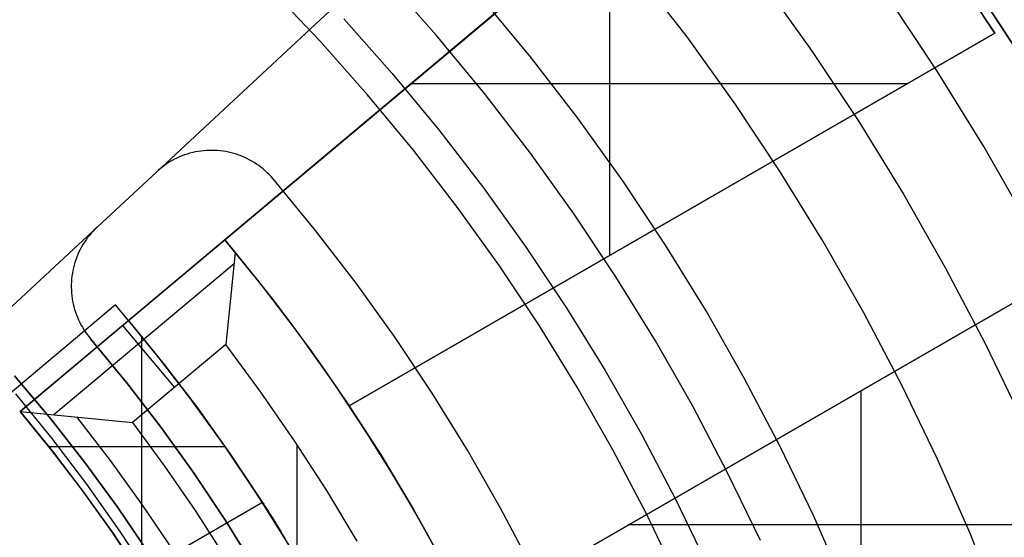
# Model space of a CAD drawing. Header units: millimetres. Extents: x 8929 to 10091, y -2708 to -1691.
# Tile 137 of 196: x 9525.29 to 9537.46, y -2046.81 to -2040.41. Entities that reach past the tile are written whole.
import ezdxf

# ---------------------------------------------------------------- set-up
doc = ezdxf.new("R2010")
doc.units = ezdxf.units.MM
for name, color, linetype in [('1', 7, 'Continuous'), ('COLOR EXT', 7, 'Continuous'), ('luz', 7, 'Continuous'), ('PLASTICO NEGRO', 7, 'Continuous')]:
    doc.layers.add(name, color=color, linetype=linetype)

msp = doc.modelspace()

# ---------------------------------------------------------------- linework, layer by layer
at = {"layer": '1', "color": 7, "true_color": 0xf4f4f4}
for p, q in [((9525.673, -2045.343, 206.567), (9525.229, -2044.814, 206.567)), ((9525.229, -2044.814, 208.385), (9525.673, -2045.343, 208.385)), ((9525.673, -2045.343, 207.476), (9525.229, -2044.814, 207.476)), ((9526.098, -2045.886, 206.567), (9525.673, -2045.343, 206.567)), ((9525.673, -2045.343, 208.385), (9526.098, -2045.886, 208.385)), ((9526.098, -2045.886, 207.476), (9525.673, -2045.343, 207.476)), ((9526.505, -2046.444, 206.567), (9526.098, -2045.886, 206.567)), ((9526.098, -2045.886, 208.385), (9526.505, -2046.444, 208.385)), ((9526.505, -2046.444, 207.476), (9526.098, -2045.886, 207.476)), ((9526.892, -2047.016, 206.567), (9526.505, -2046.444, 206.567)), ((9526.505, -2046.444, 208.385), (9526.892, -2047.016, 208.385)), ((9526.892, -2047.016, 207.476), (9526.505, -2046.444, 207.476))]:
    msp.add_line(p, q, dxfattribs=at)
at = {"layer": '1', "color": 7, "true_color": 0xffffff}
for p, q in [((9525.692, -2045.59, 44.653), (9525.243, -2045.037, 44.653)), ((9526.122, -2046.157, 44.653), (9525.692, -2045.59, 44.653)), ((9526.533, -2046.74, 44.653), (9526.122, -2046.157, 44.653)), ((9526.923, -2047.335, 44.653), (9526.533, -2046.74, 44.653))]:
    msp.add_line(p, q, dxfattribs=at)
at = {"layer": 'COLOR EXT', "color": 30, "true_color": 0xff8d00}
for p, q in [((9526.637, -2044.131, 20.104), (9534.872, -2037.221, 20.104)), ((9534.872, -2037.221, 26.904), (9527.825, -2043.135, 26.904)), ((9532.583, -2043.327, 26.904), (9532.583, -2039.142, 26.904)), ((9536.72, -2039.646, 29.904), (9537.342, -2040.58, 29.904)), ((9537.342, -2040.58, 26.904), (9536.765, -2039.711, 26.904)), ((9529.363, -2045.187, 26.904), (9537.342, -2040.58, 26.904)), ((9537.342, -2040.58, 29.904), (9529.363, -2045.187, 29.904)), ((9537.342, -2040.58, 28.404), (9529.363, -2045.187, 28.404)), ((9537.342, -2040.58, 29.904), (9537.342, -2040.58, 26.904)), ((9530.085, -2041.239, 20.104), (9530.085, -2041.239, 26.904)), ((9536.261, -2041.204, 26.904), (9530.126, -2041.204, 26.904)), ((9533.352, -2042.883, 26.904), (9533.352, -2042.883, 29.904)), ((9527.825, -2043.135, 33.904), (9525.297, -2045.256, 33.904)), ((9526.637, -2044.131, 27.004), (9527.825, -2043.135, 27.004)), ((9527.825, -2043.135, 26.904), (9527.825, -2043.135, 33.904)), ((9527.825, -2043.135, 26.904), (9528.23, -2043.632, 26.904)), ((9527.825, -2043.135, 33.904), (9527.953, -2043.289, 34.104)), ((9528.291, -2043.709, 30.504), (9527.825, -2043.135, 30.504)), ((9530.863, -2047.785, 29.904), (9538.842, -2043.178, 29.904)), ((9538.842, -2043.178, 26.904), (9530.863, -2047.785, 26.904)), ((9530.863, -2047.785, 28.404), (9538.842, -2043.178, 28.404)), ((9527.953, -2043.289, 34.104), (9527.838, -2044.429, 34.904)), ((9527.953, -2043.289, 34.104), (9528.435, -2043.893, 34.104)), ((9525.714, -2045.294, 34.201), (9527.94, -2043.426, 34.201)), ((9528.23, -2043.632, 26.904), (9528.622, -2044.14, 26.904)), ((9528.739, -2044.297, 30.504), (9528.291, -2043.709, 30.504)), ((9526.476, -2043.94, 16.604), (9523.411, -2046.512, 16.604)), ((9526.476, -2043.94, 20.104), (9523.411, -2046.512, 20.104)), ((9526.476, -2043.94, 18.354), (9523.411, -2046.512, 18.354)), ((9526.637, -2044.131, 20.104), (9526.476, -2043.94, 20.104)), ((9526.476, -2043.94, 16.604), (9526.476, -2043.94, 20.104)), ((9526.945, -2044.507, 16.604), (9526.476, -2043.94, 16.604)), ((9528.435, -2043.893, 34.104), (9528.896, -2044.514, 34.104)), ((9525.297, -2045.256, 31.904), (9526.637, -2044.131, 31.904)), ((9527.207, -2044.959, 34.904), (9526.564, -2044.192, 33.904)), ((9526.637, -2044.131, 31.904), (9526.637, -2044.131, 20.104)), ((9526.637, -2044.131, 31.904), (9527.078, -2044.674, 31.904)), ((9527.073, -2044.667, 24.254), (9526.637, -2044.131, 24.254)), ((9528.622, -2044.14, 26.904), (9528.999, -2044.658, 26.904)), ((9526.795, -2044.32, 31.904), (9526.795, -2047.247, 31.904)), ((9529.168, -2044.899, 30.504), (9528.739, -2044.297, 30.504)), ((9527.838, -2044.429, 34.904), (9526.687, -2045.395, 34.904)), ((9528.273, -2045.017, 34.904), (9527.838, -2044.429, 34.904)), ((9527.396, -2045.088, 16.604), (9526.945, -2044.507, 16.604)), ((9528.896, -2044.514, 34.104), (9529.337, -2045.149, 34.104)), ((9527.491, -2045.216, 24.254), (9527.073, -2044.667, 24.254)), ((9527.078, -2044.674, 31.904), (9527.501, -2045.23, 31.904)), ((9528.999, -2044.658, 26.904), (9529.363, -2045.187, 26.904)), ((9529.577, -2045.515, 30.504), (9529.168, -2044.899, 30.504)), ((9528.689, -2045.619, 34.904), (9528.273, -2045.017, 34.904)), ((9535.689, -2048.753, 26.904), (9535.689, -2044.998, 26.904)), ((9527.826, -2045.685, 16.604), (9527.396, -2045.088, 16.604)), ((9529.337, -2045.149, 34.104), (9529.757, -2045.799, 34.104)), ((9529.363, -2045.187, 29.904), (9529.363, -2045.187, 26.904)), ((9529.769, -2045.818, 29.904), (9529.363, -2045.187, 29.904)), ((9525.69, -2045.739, 31.904), (9525.297, -2045.256, 31.904)), ((9525.297, -2045.256, 33.904), (9525.697, -2045.749, 33.904)), ((9525.297, -2045.256, 31.904), (9525.297, -2045.256, 33.904)), ((9525.297, -2045.256, 33.904), (9526.687, -2045.395, 34.904)), ((9525.297, -2045.256, 32.653), (9525.697, -2045.749, 32.653)), ((9526.414, -2045.863, 34.404), (9525.997, -2045.321, 34.404)), ((9527.891, -2045.778, 24.254), (9527.491, -2045.216, 24.254)), ((9527.501, -2045.23, 31.904), (9527.906, -2045.8, 31.904)), ((9526.687, -2045.395, 34.904), (9527.082, -2045.931, 34.904)), ((9529.967, -2046.143, 30.504), (9529.577, -2045.515, 30.504)), ((9534.852, -2045.481, 26.904), (9534.852, -2045.481, 29.904)), ((9528.236, -2046.295, 16.604), (9527.826, -2045.685, 16.604)), ((9529.086, -2046.234, 34.904), (9528.689, -2045.619, 34.904)), ((9528.722, -2048.646, 34.904), (9528.722, -2045.668, 34.904)), ((9527.833, -2045.695, 31.904), (9525.655, -2045.695, 31.904)), ((9526.067, -2046.234, 31.904), (9525.69, -2045.739, 31.904)), ((9525.697, -2045.749, 33.904), (9526.081, -2046.254, 33.904)), ((9525.697, -2045.749, 32.653), (9526.081, -2046.254, 32.653)), ((9528.273, -2046.353, 24.254), (9527.891, -2045.778, 24.254)), ((9527.906, -2045.8, 31.904), (9528.292, -2046.382, 31.904)), ((9529.757, -2045.799, 34.104), (9530.154, -2046.462, 34.104)), ((9526.814, -2046.418, 34.404), (9526.414, -2045.863, 34.404)), ((9527.082, -2045.931, 34.904), (9527.46, -2046.48, 34.904)), ((9530.154, -2046.462, 29.904), (9529.769, -2045.818, 29.904)), ((9530.337, -2046.783, 30.504), (9529.967, -2046.143, 30.504)), ((9526.429, -2046.741, 31.904), (9526.067, -2046.234, 31.904)), ((9526.081, -2046.254, 33.904), (9526.45, -2046.77, 33.904)), ((9526.081, -2046.254, 32.653), (9526.45, -2046.77, 32.653)), ((9528.625, -2046.92, 16.604), (9528.236, -2046.295, 16.604)), ((9529.462, -2046.862, 34.904), (9529.086, -2046.234, 34.904)), ((9528.292, -2046.382, 31.904), (9526.775, -2047.258, 31.904)), ((9527.195, -2046.986, 34.404), (9526.814, -2046.418, 34.404)), ((9528.637, -2046.939, 24.254), (9528.273, -2046.353, 24.254)), ((9528.292, -2046.382, 31.904), (9528.307, -2046.404, 31.87)), ((9528.307, -2046.404, 31.87), (9528.322, -2046.427, 31.837)), ((9527.46, -2046.48, 34.904), (9527.82, -2047.04, 34.904)), ((9528.322, -2046.427, 31.837), (9528.337, -2046.451, 31.805)), ((9528.337, -2046.451, 31.805), (9528.353, -2046.476, 31.774)), ((9528.353, -2046.476, 31.774), (9528.37, -2046.502, 31.744)), ((9528.37, -2046.502, 31.744), (9528.387, -2046.529, 31.715)), ((9528.387, -2046.529, 31.715), (9528.404, -2046.557, 31.687)), ((9530.154, -2046.462, 34.104), (9530.53, -2047.138, 34.104)), ((9530.519, -2047.118, 29.904), (9530.154, -2046.462, 29.904)), ((9528.404, -2046.557, 31.687), (9528.422, -2046.585, 31.66)), ((9528.422, -2046.585, 31.66), (9528.441, -2046.615, 31.635)), ((9528.441, -2046.615, 31.635), (9528.459, -2046.645, 31.611)), ((9528.459, -2046.645, 31.611), (9528.478, -2046.675, 31.588)), ((9540.392, -2046.66, 26.904), (9532.81, -2046.66, 26.904)), ((9526.775, -2047.258, 31.904), (9526.429, -2046.741, 31.904)), ((9526.45, -2046.77, 33.904), (9526.801, -2047.299, 33.904)), ((9526.45, -2046.77, 32.653), (9526.801, -2047.299, 32.653)), ((9528.478, -2046.675, 31.588), (9528.498, -2046.707, 31.566)), ((9528.498, -2046.707, 31.566), (9528.517, -2046.739, 31.545)), ((9528.517, -2046.739, 31.545), (9528.537, -2046.772, 31.526)), ((9528.537, -2046.772, 31.526), (9528.557, -2046.805, 31.508)), ((9530.686, -2047.435, 30.504), (9530.337, -2046.783, 30.504)), ((9528.557, -2046.805, 31.508), (9528.578, -2046.839, 31.492))]:
    msp.add_line(p, q, dxfattribs=at)
at = {"layer": 'luz', "color": 7, "true_color": 0xffffff}
for p, q in [((9533.538, -2040.626, -20.817), (9532.92, -2039.823, -20.817)), ((9530.444, -2040.609, -19.778), (9529.828, -2039.913, -19.778)), ((9534.464, -2039.939, -20.509), (9535.077, -2040.795, -20.509)), ((9528.999, -2040.673, -19.742), (9528.385, -2040.027, -19.742)), ((9531.605, -2040.872, -20.092), (9530.997, -2040.136, -20.092)), ((9536.631, -2041.05, -20.202), (9536.026, -2040.14, -20.202)), ((9529.296, -2040.4, -19.778), (9529.896, -2041.078, -19.778)), ((9529.59, -2041.34, -19.742), (9528.999, -2040.673, -19.742)), ((9531.036, -2041.326, -19.778), (9530.444, -2040.609, -19.778)), ((9534.128, -2041.45, -20.817), (9533.538, -2040.626, -20.817)), ((9535.077, -2040.795, -20.509), (9535.66, -2041.671, -20.509)), ((9532.187, -2041.629, -20.092), (9531.605, -2040.872, -20.092)), ((9537.204, -2041.98, -20.202), (9536.631, -2041.05, -20.202)), ((9529.896, -2041.078, -19.778), (9530.472, -2041.775, -19.778)), ((9530.157, -2042.027, -19.742), (9529.59, -2041.34, -19.742)), ((9531.604, -2042.063, -19.778), (9531.036, -2041.326, -19.778)), ((9534.689, -2042.293, -20.817), (9534.128, -2041.45, -20.817)), ((9532.743, -2042.406, -20.092), (9532.187, -2041.629, -20.092)), ((9535.66, -2041.671, -20.509), (9536.213, -2042.568, -20.509)), ((9530.472, -2041.775, -19.778), (9531.024, -2042.493, -19.778)), ((9530.701, -2042.733, -19.742), (9530.157, -2042.027, -19.742)), ((9537.745, -2042.929, -20.202), (9537.204, -2041.98, -20.202)), ((9532.145, -2042.819, -19.778), (9531.604, -2042.063, -19.778)), ((9535.221, -2043.156, -20.817), (9534.689, -2042.293, -20.817)), ((9531.024, -2042.493, -19.778), (9531.551, -2043.228, -19.778)), ((9533.272, -2043.201, -20.092), (9532.743, -2042.406, -20.092)), ((9536.213, -2042.568, -20.509), (9536.734, -2043.483, -20.509)), ((9531.219, -2043.457, -19.742), (9530.701, -2042.733, -19.742)), ((9532.66, -2043.593, -19.778), (9532.145, -2042.819, -19.778)), ((9531.551, -2043.228, -19.778), (9532.052, -2043.982, -19.778)), ((9533.773, -2044.014, -20.092), (9533.272, -2043.201, -20.092)), ((9535.722, -2044.036, -20.817), (9535.221, -2043.156, -20.817)), ((9531.713, -2044.199, -19.742), (9531.219, -2043.457, -19.742)), ((9536.734, -2043.483, -20.509), (9537.223, -2044.415, -20.509)), ((9533.148, -2044.385, -19.778), (9532.66, -2043.593, -19.778)), ((9532.052, -2043.982, -19.778), (9532.527, -2044.752, -19.778)), ((9534.246, -2044.844, -20.092), (9533.773, -2044.014, -20.092)), ((9536.193, -2044.933, -20.817), (9535.722, -2044.036, -20.817)), ((9532.18, -2044.958, -19.742), (9531.713, -2044.199, -19.742)), ((9533.608, -2045.193, -19.778), (9533.148, -2044.385, -19.778)), ((9537.223, -2044.415, -20.509), (9537.68, -2045.364, -20.509)), ((9532.527, -2044.752, -19.778), (9532.975, -2045.539, -19.778)), ((9532.622, -2045.732, -19.742), (9532.18, -2044.958, -19.742)), ((9534.69, -2045.689, -20.092), (9534.246, -2044.844, -20.092)), ((9536.633, -2045.846, -20.817), (9536.193, -2044.933, -20.817)), ((9534.04, -2046.016, -19.778), (9533.608, -2045.193, -19.778)), ((9532.975, -2045.539, -19.778), (9533.396, -2046.34, -19.778)), ((9535.104, -2046.55, -20.092), (9534.69, -2045.689, -20.092)), ((9533.036, -2046.521, -19.742), (9532.622, -2045.732, -19.742)), ((9537.04, -2046.773, -20.817), (9536.633, -2045.846, -20.817)), ((9534.444, -2046.854, -19.778), (9534.04, -2046.016, -19.778)), ((9533.396, -2046.34, -19.778), (9533.789, -2047.155, -19.778)), ((9533.422, -2047.324, -19.742), (9533.036, -2046.521, -19.742)), ((9535.489, -2047.424, -20.092), (9535.104, -2046.55, -20.092)), ((9537.416, -2047.714, -20.817), (9537.04, -2046.773, -20.817))]:
    msp.add_line(p, q, dxfattribs=at)
at = {"layer": 'PLASTICO NEGRO', "color": 254, "true_color": 0xcad1ee}
for p, q in [((9533.855, -2035.898, 29.904), (9526.98, -2042.296, 29.904)), ((9533.855, -2035.898, 31.404), (9526.98, -2042.296, 31.404)), ((9537.62, -2040.804, 29.904), (9537.006, -2039.86, 29.904)), ((9537.006, -2039.86, 31.404), (9537.62, -2040.804, 31.404)), ((9537.006, -2039.86, 29.904), (9537.62, -2040.804, 29.904)), ((9527.53, -2042.037, 29.904), (9527.496, -2042.042, 29.904)), ((9527.53, -2042.037, 31.404), (9527.496, -2042.042, 31.404)), ((9527.53, -2042.037, 30.654), (9527.496, -2042.042, 30.654)), ((9527.564, -2042.033, 29.904), (9527.53, -2042.037, 29.904)), ((9527.564, -2042.033, 31.404), (9527.53, -2042.037, 31.404)), ((9527.564, -2042.033, 30.654), (9527.53, -2042.037, 30.654)), ((9527.599, -2042.03, 29.904), (9527.564, -2042.033, 29.904)), ((9527.599, -2042.03, 31.404), (9527.564, -2042.033, 31.404)), ((9527.599, -2042.03, 30.654), (9527.564, -2042.033, 30.654)), ((9527.633, -2042.028, 29.904), (9527.599, -2042.03, 29.904)), ((9527.633, -2042.028, 31.404), (9527.599, -2042.03, 31.404)), ((9527.633, -2042.028, 30.654), (9527.599, -2042.03, 30.654)), ((9527.667, -2042.028, 29.904), (9527.633, -2042.028, 29.904)), ((9527.667, -2042.028, 31.404), (9527.633, -2042.028, 31.404)), ((9527.667, -2042.028, 30.654), (9527.633, -2042.028, 30.654)), ((9527.702, -2042.029, 29.904), (9527.667, -2042.028, 29.904)), ((9527.702, -2042.029, 31.404), (9527.667, -2042.028, 31.404)), ((9527.702, -2042.029, 30.654), (9527.667, -2042.028, 30.654)), ((9527.736, -2042.031, 29.904), (9527.702, -2042.029, 29.904)), ((9527.736, -2042.031, 31.404), (9527.702, -2042.029, 31.404)), ((9527.736, -2042.031, 30.654), (9527.702, -2042.029, 30.654)), ((9527.77, -2042.034, 29.904), (9527.736, -2042.031, 29.904)), ((9527.77, -2042.034, 31.404), (9527.736, -2042.031, 31.404)), ((9527.77, -2042.034, 30.654), (9527.736, -2042.031, 30.654)), ((9527.804, -2042.038, 29.904), (9527.77, -2042.034, 29.904)), ((9527.804, -2042.038, 31.404), (9527.77, -2042.034, 31.404)), ((9527.804, -2042.038, 30.654), (9527.77, -2042.034, 30.654)), ((9527.838, -2042.044, 29.904), (9527.804, -2042.038, 29.904)), ((9527.838, -2042.044, 31.404), (9527.804, -2042.038, 31.404)), ((9527.838, -2042.044, 30.654), (9527.804, -2042.038, 30.654)), ((9527.174, -2042.155, 29.904), (9527.144, -2042.172, 29.904)), ((9527.174, -2042.155, 31.404), (9527.144, -2042.172, 31.404)), ((9527.174, -2042.155, 30.654), (9527.144, -2042.172, 30.654)), ((9527.204, -2042.139, 29.904), (9527.174, -2042.155, 29.904)), ((9527.204, -2042.139, 31.404), (9527.174, -2042.155, 31.404)), ((9527.204, -2042.139, 30.654), (9527.174, -2042.155, 30.654)), ((9527.235, -2042.123, 29.904), (9527.204, -2042.139, 29.904)), ((9527.235, -2042.123, 31.404), (9527.204, -2042.139, 31.404)), ((9527.235, -2042.123, 30.654), (9527.204, -2042.139, 30.654)), ((9527.266, -2042.109, 29.904), (9527.235, -2042.123, 29.904)), ((9527.266, -2042.109, 31.404), (9527.235, -2042.123, 31.404)), ((9527.266, -2042.109, 30.654), (9527.235, -2042.123, 30.654)), ((9527.298, -2042.096, 29.904), (9527.266, -2042.109, 29.904)), ((9527.298, -2042.096, 31.404), (9527.266, -2042.109, 31.404)), ((9527.298, -2042.096, 30.654), (9527.266, -2042.109, 30.654)), ((9527.33, -2042.084, 29.904), (9527.298, -2042.096, 29.904)), ((9527.33, -2042.084, 31.404), (9527.298, -2042.096, 31.404)), ((9527.33, -2042.084, 30.654), (9527.298, -2042.096, 30.654)), ((9527.363, -2042.074, 29.904), (9527.33, -2042.084, 29.904)), ((9527.363, -2042.074, 31.404), (9527.33, -2042.084, 31.404)), ((9527.363, -2042.074, 30.654), (9527.33, -2042.084, 30.654)), ((9527.396, -2042.064, 29.904), (9527.363, -2042.074, 29.904)), ((9527.396, -2042.064, 31.404), (9527.363, -2042.074, 31.404)), ((9527.396, -2042.064, 30.654), (9527.363, -2042.074, 30.654)), ((9527.429, -2042.055, 29.904), (9527.396, -2042.064, 29.904)), ((9527.429, -2042.055, 31.404), (9527.396, -2042.064, 31.404)), ((9527.429, -2042.055, 30.654), (9527.396, -2042.064, 30.654)), ((9527.463, -2042.048, 29.904), (9527.429, -2042.055, 29.904)), ((9527.463, -2042.048, 31.404), (9527.429, -2042.055, 31.404)), ((9527.463, -2042.048, 30.654), (9527.429, -2042.055, 30.654)), ((9527.496, -2042.042, 29.904), (9527.463, -2042.048, 29.904)), ((9527.496, -2042.042, 31.404), (9527.463, -2042.048, 31.404)), ((9527.496, -2042.042, 30.654), (9527.463, -2042.048, 30.654)), ((9527.872, -2042.05, 29.904), (9527.838, -2042.044, 29.904)), ((9527.872, -2042.05, 31.404), (9527.838, -2042.044, 31.404)), ((9527.872, -2042.05, 30.654), (9527.838, -2042.044, 30.654)), ((9527.905, -2042.058, 29.904), (9527.872, -2042.05, 29.904)), ((9527.905, -2042.058, 31.404), (9527.872, -2042.05, 31.404)), ((9527.905, -2042.058, 30.654), (9527.872, -2042.05, 30.654)), ((9527.938, -2042.067, 29.904), (9527.905, -2042.058, 29.904)), ((9527.938, -2042.067, 31.404), (9527.905, -2042.058, 31.404)), ((9527.938, -2042.067, 30.654), (9527.905, -2042.058, 30.654)), ((9527.971, -2042.077, 29.904), (9527.938, -2042.067, 29.904)), ((9527.971, -2042.077, 31.404), (9527.938, -2042.067, 31.404)), ((9527.971, -2042.077, 30.654), (9527.938, -2042.067, 30.654)), ((9528.004, -2042.088, 29.904), (9527.971, -2042.077, 29.904)), ((9528.004, -2042.088, 31.404), (9527.971, -2042.077, 31.404)), ((9528.004, -2042.088, 30.654), (9527.971, -2042.077, 30.654)), ((9528.036, -2042.101, 29.904), (9528.004, -2042.088, 29.904)), ((9528.036, -2042.101, 31.404), (9528.004, -2042.088, 31.404)), ((9528.036, -2042.101, 30.654), (9528.004, -2042.088, 30.654)), ((9528.067, -2042.114, 29.904), (9528.036, -2042.101, 29.904)), ((9528.067, -2042.114, 31.404), (9528.036, -2042.101, 31.404)), ((9528.067, -2042.114, 30.654), (9528.036, -2042.101, 30.654)), ((9528.098, -2042.128, 29.904), (9528.067, -2042.114, 29.904)), ((9528.098, -2042.128, 31.404), (9528.067, -2042.114, 31.404)), ((9528.098, -2042.128, 30.654), (9528.067, -2042.114, 30.654)), ((9528.129, -2042.144, 29.904), (9528.098, -2042.128, 29.904)), ((9528.129, -2042.144, 31.404), (9528.098, -2042.128, 31.404)), ((9528.129, -2042.144, 30.654), (9528.098, -2042.128, 30.654)), ((9528.159, -2042.161, 29.904), (9528.129, -2042.144, 29.904)), ((9528.159, -2042.161, 31.404), (9528.129, -2042.144, 31.404)), ((9528.159, -2042.161, 30.654), (9528.129, -2042.144, 30.654)), ((9528.188, -2042.178, 29.904), (9528.159, -2042.161, 29.904)), ((9528.188, -2042.178, 31.404), (9528.159, -2042.161, 31.404)), ((9528.188, -2042.178, 30.654), (9528.159, -2042.161, 30.654)), ((9527.006, -2042.273, 29.904), (9526.98, -2042.296, 29.904)), ((9527.006, -2042.273, 31.404), (9526.98, -2042.296, 31.404)), ((9527.006, -2042.273, 30.654), (9526.98, -2042.296, 30.654)), ((9527.032, -2042.251, 29.904), (9527.006, -2042.273, 29.904)), ((9527.032, -2042.251, 31.404), (9527.006, -2042.273, 31.404)), ((9527.032, -2042.251, 30.654), (9527.006, -2042.273, 30.654)), ((9527.059, -2042.23, 29.904), (9527.032, -2042.251, 29.904)), ((9527.059, -2042.23, 31.404), (9527.032, -2042.251, 31.404)), ((9527.059, -2042.23, 30.654), (9527.032, -2042.251, 30.654)), ((9527.087, -2042.21, 29.904), (9527.059, -2042.23, 29.904)), ((9527.087, -2042.21, 31.404), (9527.059, -2042.23, 31.404)), ((9527.087, -2042.21, 30.654), (9527.059, -2042.23, 30.654)), ((9527.115, -2042.19, 29.904), (9527.087, -2042.21, 29.904)), ((9527.115, -2042.19, 31.404), (9527.087, -2042.21, 31.404)), ((9527.115, -2042.19, 30.654), (9527.087, -2042.21, 30.654)), ((9527.144, -2042.172, 29.904), (9527.115, -2042.19, 29.904)), ((9527.144, -2042.172, 31.404), (9527.115, -2042.19, 31.404)), ((9527.144, -2042.172, 30.654), (9527.115, -2042.19, 30.654)), ((9528.217, -2042.197, 29.904), (9528.188, -2042.178, 29.904)), ((9528.217, -2042.197, 31.404), (9528.188, -2042.178, 31.404)), ((9528.217, -2042.197, 30.654), (9528.188, -2042.178, 30.654)), ((9528.246, -2042.216, 29.904), (9528.217, -2042.197, 29.904)), ((9528.246, -2042.216, 31.404), (9528.217, -2042.197, 31.404)), ((9528.246, -2042.216, 30.654), (9528.217, -2042.197, 30.654)), ((9528.273, -2042.237, 29.904), (9528.246, -2042.216, 29.904)), ((9528.273, -2042.237, 31.404), (9528.246, -2042.216, 31.404)), ((9528.273, -2042.237, 30.654), (9528.246, -2042.216, 30.654)), ((9528.3, -2042.258, 29.904), (9528.273, -2042.237, 29.904)), ((9528.3, -2042.258, 31.404), (9528.273, -2042.237, 31.404)), ((9528.3, -2042.258, 30.654), (9528.273, -2042.237, 30.654)), ((9528.326, -2042.281, 29.904), (9528.3, -2042.258, 29.904)), ((9528.326, -2042.281, 31.404), (9528.3, -2042.258, 31.404)), ((9528.326, -2042.281, 30.654), (9528.3, -2042.258, 30.654)), ((9528.351, -2042.304, 29.904), (9528.326, -2042.281, 29.904)), ((9528.351, -2042.304, 31.404), (9528.326, -2042.281, 31.404)), ((9528.351, -2042.304, 30.654), (9528.326, -2042.281, 30.654)), ((9526.98, -2042.296, 29.904), (9526.247, -2042.978, 29.904)), ((9526.98, -2042.296, 31.404), (9526.247, -2042.978, 31.404)), ((9526.98, -2042.296, 30.654), (9526.247, -2042.978, 30.654)), ((9526.98, -2042.296, 29.904), (9526.98, -2042.296, 31.404)), ((9528.376, -2042.328, 29.904), (9528.351, -2042.304, 29.904)), ((9528.376, -2042.328, 31.404), (9528.351, -2042.304, 31.404)), ((9528.376, -2042.328, 30.654), (9528.351, -2042.304, 30.654)), ((9528.399, -2042.353, 29.904), (9528.376, -2042.328, 29.904)), ((9528.399, -2042.353, 31.404), (9528.376, -2042.328, 31.404)), ((9528.399, -2042.353, 30.654), (9528.376, -2042.328, 30.654)), ((9528.393, -2042.347, 29.904), (9528.393, -2042.347, 31.404)), ((9528.422, -2042.379, 29.904), (9528.399, -2042.353, 29.904)), ((9528.422, -2042.379, 31.404), (9528.399, -2042.353, 31.404)), ((9528.422, -2042.379, 30.654), (9528.399, -2042.353, 30.654)), ((9528.948, -2043.017, 31.404), (9528.422, -2042.379, 31.404)), ((9528.422, -2042.379, 29.904), (9528.422, -2042.379, 31.404)), ((9528.948, -2043.017, 29.904), (9528.422, -2042.379, 29.904)), ((9528.948, -2043.017, 30.654), (9528.422, -2042.379, 30.654)), ((9526.614, -2042.637, 29.904), (9526.614, -2042.637, 31.404)), ((9526.247, -2042.978, 29.904), (9517.296, -2051.308, 29.904)), ((9526.247, -2042.978, 31.404), (9517.296, -2051.308, 31.404)), ((9526.222, -2043.002, 29.904), (9526.198, -2043.027, 29.904)), ((9526.222, -2043.002, 31.404), (9526.198, -2043.027, 31.404)), ((9526.222, -2043.002, 30.654), (9526.198, -2043.027, 30.654)), ((9526.247, -2042.978, 29.904), (9526.222, -2043.002, 29.904)), ((9526.247, -2042.978, 31.404), (9526.222, -2043.002, 31.404)), ((9526.247, -2042.978, 30.654), (9526.222, -2043.002, 30.654)), ((9526.247, -2042.978, 29.904), (9526.247, -2042.978, 31.404)), ((9526.131, -2043.106, 29.904), (9526.111, -2043.134, 29.904)), ((9526.131, -2043.106, 31.404), (9526.111, -2043.134, 31.404)), ((9526.131, -2043.106, 30.654), (9526.111, -2043.134, 30.654)), ((9526.153, -2043.079, 29.904), (9526.131, -2043.106, 29.904)), ((9526.153, -2043.079, 31.404), (9526.131, -2043.106, 31.404)), ((9526.153, -2043.079, 30.654), (9526.131, -2043.106, 30.654)), ((9526.175, -2043.053, 29.904), (9526.153, -2043.079, 29.904)), ((9526.175, -2043.053, 31.404), (9526.153, -2043.079, 31.404)), ((9526.175, -2043.053, 30.654), (9526.153, -2043.079, 30.654)), ((9526.198, -2043.027, 29.904), (9526.175, -2043.053, 29.904)), ((9526.198, -2043.027, 31.404), (9526.175, -2043.053, 31.404)), ((9526.198, -2043.027, 30.654), (9526.175, -2043.053, 30.654)), ((9529.451, -2043.672, 31.404), (9528.948, -2043.017, 31.404)), ((9529.451, -2043.672, 29.904), (9528.948, -2043.017, 29.904)), ((9529.451, -2043.672, 30.654), (9528.948, -2043.017, 30.654)), ((9526.039, -2043.253, 29.904), (9526.024, -2043.284, 29.904)), ((9526.039, -2043.253, 31.404), (9526.024, -2043.284, 31.404)), ((9526.039, -2043.253, 30.654), (9526.024, -2043.284, 30.654)), ((9526.055, -2043.222, 29.904), (9526.039, -2043.253, 29.904)), ((9526.055, -2043.222, 31.404), (9526.039, -2043.253, 31.404)), ((9526.055, -2043.222, 30.654), (9526.039, -2043.253, 30.654)), ((9526.073, -2043.192, 29.904), (9526.055, -2043.222, 29.904)), ((9526.073, -2043.192, 31.404), (9526.055, -2043.222, 31.404)), ((9526.073, -2043.192, 30.654), (9526.055, -2043.222, 30.654)), ((9526.091, -2043.163, 29.904), (9526.073, -2043.192, 29.904)), ((9526.091, -2043.163, 31.404), (9526.073, -2043.192, 31.404)), ((9526.091, -2043.163, 30.654), (9526.073, -2043.192, 30.654)), ((9526.111, -2043.134, 29.904), (9526.091, -2043.163, 29.904)), ((9526.111, -2043.134, 31.404), (9526.091, -2043.163, 31.404)), ((9526.111, -2043.134, 30.654), (9526.091, -2043.163, 30.654)), ((9525.996, -2043.348, 29.904), (9525.984, -2043.38, 29.904)), ((9525.996, -2043.348, 31.404), (9525.984, -2043.38, 31.404)), ((9525.996, -2043.348, 30.654), (9525.984, -2043.38, 30.654)), ((9526.01, -2043.316, 29.904), (9525.996, -2043.348, 29.904)), ((9526.01, -2043.316, 31.404), (9525.996, -2043.348, 31.404)), ((9526.01, -2043.316, 30.654), (9525.996, -2043.348, 30.654)), ((9526.024, -2043.284, 29.904), (9526.01, -2043.316, 29.904)), ((9526.024, -2043.284, 31.404), (9526.01, -2043.316, 31.404)), ((9526.024, -2043.284, 30.654), (9526.01, -2043.316, 30.654)), ((9525.955, -2043.48, 29.904), (9525.948, -2043.514, 29.904)), ((9525.955, -2043.48, 31.404), (9525.948, -2043.514, 31.404)), ((9525.955, -2043.48, 30.654), (9525.948, -2043.514, 30.654)), ((9525.964, -2043.447, 29.904), (9525.955, -2043.48, 29.904)), ((9525.964, -2043.447, 31.404), (9525.955, -2043.48, 31.404)), ((9525.964, -2043.447, 30.654), (9525.955, -2043.48, 30.654)), ((9525.974, -2043.413, 29.904), (9525.964, -2043.447, 29.904)), ((9525.974, -2043.413, 31.404), (9525.964, -2043.447, 31.404)), ((9525.974, -2043.413, 30.654), (9525.964, -2043.447, 30.654)), ((9525.984, -2043.38, 29.904), (9525.974, -2043.413, 29.904)), ((9525.984, -2043.38, 31.404), (9525.974, -2043.413, 31.404)), ((9525.984, -2043.38, 30.654), (9525.974, -2043.413, 30.654)), ((9525.933, -2043.617, 29.904), (9525.93, -2043.652, 29.904)), ((9525.933, -2043.617, 31.404), (9525.93, -2043.652, 31.404)), ((9525.933, -2043.617, 30.654), (9525.93, -2043.652, 30.654)), ((9525.937, -2043.582, 29.904), (9525.933, -2043.617, 29.904)), ((9525.937, -2043.582, 31.404), (9525.933, -2043.617, 31.404)), ((9525.937, -2043.582, 30.654), (9525.933, -2043.617, 30.654)), ((9525.942, -2043.548, 29.904), (9525.937, -2043.582, 29.904)), ((9525.942, -2043.548, 31.404), (9525.937, -2043.582, 31.404)), ((9525.942, -2043.548, 30.654), (9525.937, -2043.582, 30.654)), ((9525.948, -2043.514, 29.904), (9525.942, -2043.548, 29.904)), ((9525.948, -2043.514, 31.404), (9525.942, -2043.548, 31.404)), ((9525.948, -2043.514, 30.654), (9525.942, -2043.548, 30.654)), ((9525.93, -2043.652, 29.904), (9525.929, -2043.686, 29.904)), ((9525.93, -2043.652, 31.404), (9525.929, -2043.686, 31.404)), ((9525.93, -2043.652, 30.654), (9525.929, -2043.686, 30.654)), ((9525.929, -2043.686, 29.904), (9525.929, -2043.721, 29.904)), ((9525.929, -2043.686, 31.404), (9525.929, -2043.721, 31.404)), ((9525.929, -2043.686, 30.654), (9525.929, -2043.721, 30.654)), ((9525.929, -2043.721, 29.904), (9525.93, -2043.755, 29.904)), ((9525.929, -2043.721, 31.404), (9525.93, -2043.755, 31.404)), ((9525.929, -2043.721, 30.654), (9525.93, -2043.755, 30.654)), ((9529.932, -2044.344, 31.404), (9529.451, -2043.672, 31.404)), ((9529.932, -2044.344, 29.904), (9529.451, -2043.672, 29.904)), ((9529.932, -2044.344, 30.654), (9529.451, -2043.672, 30.654)), ((9525.93, -2043.755, 29.904), (9525.932, -2043.79, 29.904)), ((9525.93, -2043.755, 31.404), (9525.932, -2043.79, 31.404)), ((9525.93, -2043.755, 30.654), (9525.932, -2043.79, 30.654)), ((9525.932, -2043.79, 29.904), (9525.935, -2043.825, 29.904)), ((9525.932, -2043.79, 31.404), (9525.935, -2043.825, 31.404)), ((9525.932, -2043.79, 30.654), (9525.935, -2043.825, 30.654)), ((9525.935, -2043.825, 29.904), (9525.94, -2043.859, 29.904)), ((9525.935, -2043.825, 31.404), (9525.94, -2043.859, 31.404)), ((9525.935, -2043.825, 30.654), (9525.94, -2043.859, 30.654)), ((9525.94, -2043.859, 29.904), (9525.945, -2043.893, 29.904)), ((9525.94, -2043.859, 31.404), (9525.945, -2043.893, 31.404)), ((9525.94, -2043.859, 30.654), (9525.945, -2043.893, 30.654)), ((9525.945, -2043.893, 29.904), (9525.952, -2043.927, 29.904)), ((9525.945, -2043.893, 31.404), (9525.952, -2043.927, 31.404)), ((9525.945, -2043.893, 30.654), (9525.952, -2043.927, 30.654)), ((9525.952, -2043.927, 29.904), (9525.961, -2043.961, 29.904)), ((9525.952, -2043.927, 31.404), (9525.961, -2043.961, 31.404)), ((9525.952, -2043.927, 30.654), (9525.961, -2043.961, 30.654)), ((9525.961, -2043.961, 29.904), (9525.97, -2043.994, 29.904)), ((9525.961, -2043.961, 31.404), (9525.97, -2043.994, 31.404)), ((9525.961, -2043.961, 30.654), (9525.97, -2043.994, 30.654)), ((9525.97, -2043.994, 29.904), (9525.98, -2044.027, 29.904)), ((9525.97, -2043.994, 31.404), (9525.98, -2044.027, 31.404)), ((9525.97, -2043.994, 30.654), (9525.98, -2044.027, 30.654)), ((9525.98, -2044.027, 29.904), (9525.992, -2044.06, 29.904)), ((9525.98, -2044.027, 31.404), (9525.992, -2044.06, 31.404)), ((9525.98, -2044.027, 30.654), (9525.992, -2044.06, 30.654)), ((9525.992, -2044.06, 29.904), (9526.005, -2044.092, 29.904)), ((9525.992, -2044.06, 31.404), (9526.005, -2044.092, 31.404)), ((9525.992, -2044.06, 30.654), (9526.005, -2044.092, 30.654)), ((9526.005, -2044.092, 29.904), (9526.018, -2044.124, 29.904)), ((9526.005, -2044.092, 31.404), (9526.018, -2044.124, 31.404)), ((9526.005, -2044.092, 30.654), (9526.018, -2044.124, 30.654)), ((9526.018, -2044.124, 29.904), (9526.033, -2044.155, 29.904)), ((9526.018, -2044.124, 31.404), (9526.033, -2044.155, 31.404)), ((9526.018, -2044.124, 30.654), (9526.033, -2044.155, 30.654)), ((9526.033, -2044.155, 29.904), (9526.049, -2044.186, 29.904)), ((9526.033, -2044.155, 31.404), (9526.049, -2044.186, 31.404)), ((9526.033, -2044.155, 30.654), (9526.049, -2044.186, 30.654)), ((9526.049, -2044.186, 29.904), (9526.066, -2044.216, 29.904)), ((9526.049, -2044.186, 31.404), (9526.066, -2044.216, 31.404)), ((9526.049, -2044.186, 30.654), (9526.066, -2044.216, 30.654)), ((9526.066, -2044.216, 29.904), (9526.084, -2044.246, 29.904)), ((9526.066, -2044.216, 31.404), (9526.084, -2044.246, 31.404)), ((9526.066, -2044.216, 30.654), (9526.084, -2044.246, 30.654)), ((9526.084, -2044.246, 29.904), (9526.103, -2044.275, 29.904)), ((9526.084, -2044.246, 31.404), (9526.103, -2044.275, 31.404)), ((9526.084, -2044.246, 30.654), (9526.103, -2044.275, 30.654)), ((9526.103, -2044.275, 29.904), (9526.124, -2044.303, 29.904)), ((9526.103, -2044.275, 31.404), (9526.124, -2044.303, 31.404)), ((9526.103, -2044.275, 30.654), (9526.124, -2044.303, 30.654)), ((9526.124, -2044.303, 29.904), (9526.145, -2044.331, 29.904)), ((9526.124, -2044.303, 31.404), (9526.145, -2044.331, 31.404)), ((9526.124, -2044.303, 30.654), (9526.145, -2044.331, 30.654)), ((9526.145, -2044.331, 29.904), (9526.167, -2044.358, 29.904)), ((9526.145, -2044.331, 31.404), (9526.167, -2044.358, 31.404)), ((9526.145, -2044.331, 30.654), (9526.167, -2044.358, 30.654)), ((9530.39, -2045.032, 31.404), (9529.932, -2044.344, 31.404)), ((9530.39, -2045.032, 29.904), (9529.932, -2044.344, 29.904)), ((9530.39, -2045.032, 30.654), (9529.932, -2044.344, 30.654)), ((9526.167, -2044.358, 29.904), (9526.611, -2044.898, 29.904)), ((9526.167, -2044.358, 29.904), (9526.167, -2044.358, 31.404)), ((9526.167, -2044.358, 31.404), (9526.611, -2044.898, 31.404)), ((9526.611, -2044.898, 30.654), (9526.167, -2044.358, 30.654)), ((9526.611, -2044.898, 29.904), (9527.038, -2045.453, 29.904)), ((9526.611, -2044.898, 31.404), (9527.038, -2045.453, 31.404)), ((9527.038, -2045.453, 30.654), (9526.611, -2044.898, 30.654)), ((9530.825, -2045.735, 31.404), (9530.39, -2045.032, 31.404)), ((9530.825, -2045.735, 29.904), (9530.39, -2045.032, 29.904)), ((9530.825, -2045.735, 30.654), (9530.39, -2045.032, 30.654)), ((9527.038, -2045.453, 29.904), (9527.446, -2046.022, 29.904)), ((9527.038, -2045.453, 31.404), (9527.446, -2046.022, 31.404)), ((9527.446, -2046.022, 30.654), (9527.038, -2045.453, 30.654)), ((9531.235, -2046.453, 31.404), (9530.825, -2045.735, 31.404)), ((9531.235, -2046.453, 29.904), (9530.825, -2045.735, 29.904)), ((9531.235, -2046.453, 30.654), (9530.825, -2045.735, 30.654)), ((9527.446, -2046.022, 29.904), (9527.834, -2046.604, 29.904)), ((9527.446, -2046.022, 31.404), (9527.834, -2046.604, 31.404)), ((9527.834, -2046.604, 30.654), (9527.446, -2046.022, 30.654)), ((9531.62, -2047.184, 31.404), (9531.235, -2046.453, 31.404)), ((9531.62, -2047.184, 29.904), (9531.235, -2046.453, 29.904)), ((9531.62, -2047.184, 30.654), (9531.235, -2046.453, 30.654)), ((9527.834, -2046.604, 29.904), (9528.204, -2047.198, 29.904)), ((9527.834, -2046.604, 31.404), (9528.204, -2047.198, 31.404)), ((9528.204, -2047.198, 30.654), (9527.834, -2046.604, 30.654))]:
    msp.add_line(p, q, dxfattribs=at)

doc.saveas('drawing.dxf')
